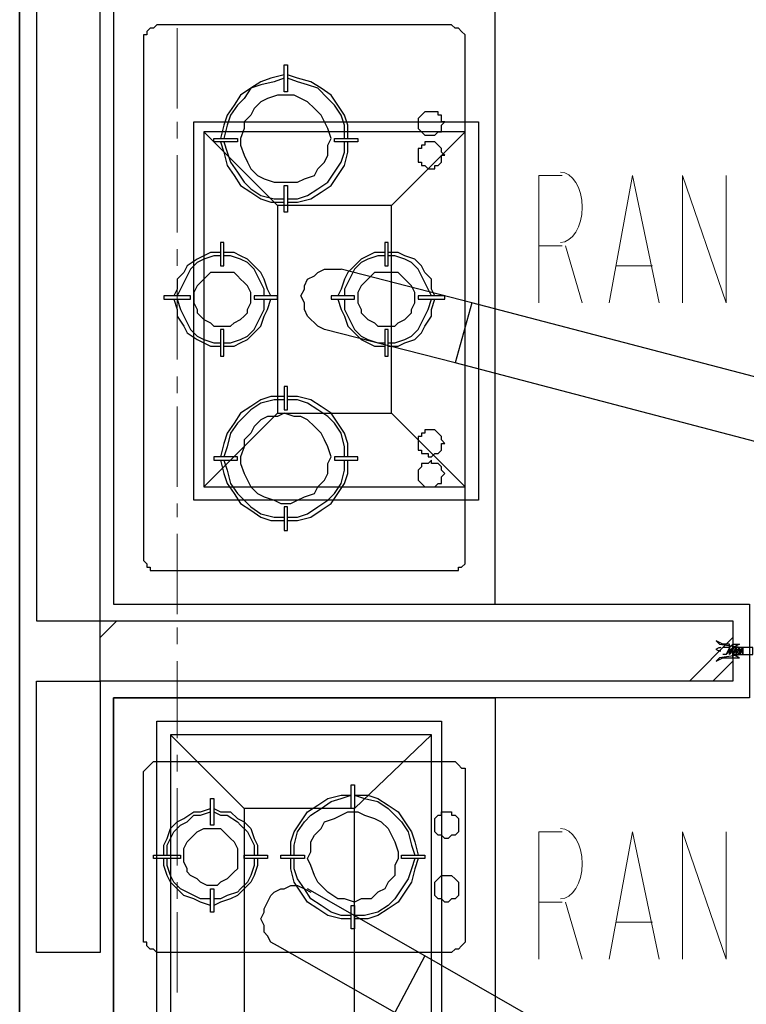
# Model space of a CAD drawing. Header units: millimetres. Extents: x 0 to 420, y 0 to 297.
# Tile 11 of 79: x 49 to 58, y 127 to 140. Entities that reach past the tile are written whole.
import ezdxf

# ---------------------------------------------------------------- set-up
doc = ezdxf.new("R2010")
doc.units = ezdxf.units.MM
doc.layers.add('LINE_000000', color=7, linetype='Continuous')

msp = doc.modelspace()

# ---------------------------------------------------------------- linework, layer by layer
at = {"layer": 'LINE_000000', "lineweight": 25}
for p, q in [((48.683, 219.625), (48.683, 63.161)), ((48.683, 99.356), (48.683, 211.201)), ((49.869, 176.064), (49.869, 132.503)), ((49.869, 157.014), (49.869, 132.503)), ((51.943, 137.541), (51.012, 138.472)), ((53.382, 137.541), (54.314, 138.472)), ((54.398, 136.313), (52.747, 136.737)), ((76.242, 130.598), (54.398, 136.313)), ((76.031, 129.836), (54.187, 135.551)), ((51.943, 134.916), (51.012, 133.985)), ((49.699, 132.08), (49.911, 132.292)), ((57.15, 131.53), (57.7, 132.08)), ((57.658, 131.953), (57.573, 131.953)), ((57.616, 131.868), (57.573, 131.868)), ((57.827, 131.868), (57.827, 131.868)), ((57.827, 131.868), (57.827, 131.868)), ((57.446, 131.53), (57.7, 131.784)), ((51.52, 129.921), (50.588, 130.852)), ((52.917, 129.921), (53.89, 130.852)), ((54.06, 129.54), (54.06, 129.54)), ((53.806, 128.058), (52.324, 128.905)), ((54.06, 128.736), (54.06, 128.736)), ((73.956, 116.501), (53.806, 128.058))]:
    msp.add_line(p, q, dxfattribs=at)
at = {"layer": 'LINE_000000', "lineweight": 13}
for p, q in [((50.673, 139.785), (50.673, 138.769)), ((50.673, 138.599), (50.673, 138.388)), ((50.673, 138.176), (50.673, 137.202)), ((55.541, 137.033), (55.245, 137.033)), ((55.584, 137.033), (55.795, 136.313)), ((50.673, 136.991), (50.673, 136.779)), ((56.684, 136.779), (56.219, 136.779)), ((50.673, 136.567), (50.673, 135.594)), ((50.673, 135.382), (50.673, 135.17)), ((50.673, 135.001), (50.673, 133.985)), ((50.673, 133.773), (50.673, 133.604)), ((50.673, 133.392), (50.673, 132.376)), ((50.673, 132.207), (50.673, 131.995)), ((50.673, 131.784), (50.673, 130.81)), ((50.673, 130.598), (50.673, 130.387)), ((50.673, 130.175), (50.673, 129.201)), ((50.673, 128.99), (50.673, 128.778)), ((55.541, 128.736), (55.245, 128.736)), ((55.584, 128.736), (55.795, 128.016)), ((50.673, 128.609), (50.673, 127.593)), ((56.684, 128.482), (56.219, 128.482))]:
    msp.add_line(p, q, dxfattribs=at)
at = {"layer": 'LINE_000000', "lineweight": 25}
for points in [[(54.695, 132.503), (54.695, 156.464), (49.869, 156.464), (49.869, 132.503), (54.695, 132.503)], [(49.699, 148.886), (48.895, 148.886), (48.895, 132.292), (49.699, 132.292), (49.699, 148.886)], [(50.25, 139.615), (50.25, 133.096), (50.25, 133.054), (50.292, 133.011), (50.292, 132.969), (50.334, 132.969), (50.334, 132.927), (50.377, 132.927), (50.419, 132.927), (50.461, 132.927), (54.102, 132.927), (54.144, 132.927), (54.187, 132.927), (54.229, 132.927), (54.229, 132.969), (54.271, 132.969), (54.314, 133.011), (54.314, 133.054), (54.314, 133.096), (54.314, 139.615), (54.314, 139.658), (54.314, 139.7), (54.271, 139.742), (54.229, 139.785), (54.187, 139.785), (54.144, 139.827), (54.102, 139.827), (50.461, 139.827), (50.419, 139.827), (50.377, 139.785), (50.334, 139.785), (50.292, 139.742), (50.292, 139.7), (50.25, 139.7), (50.25, 139.658), (50.25, 139.615)], [(52.028, 139.319), (52.07, 139.319), (52.07, 138.98), (52.028, 138.98), (52.028, 139.319)], [(52.028, 138.938), (51.943, 138.938), (51.816, 138.896), (51.731, 138.853), (51.647, 138.769), (51.604, 138.684), (51.52, 138.599), (51.52, 138.515), (51.477, 138.388), (51.477, 138.303), (51.52, 138.176), (51.562, 138.091), (51.604, 138.007), (51.689, 137.922), (51.774, 137.88), (51.901, 137.837), (51.985, 137.837), (52.112, 137.837), (52.197, 137.837), (52.282, 137.88), (52.409, 137.922), (52.451, 138.007), (52.536, 138.091), (52.578, 138.176), (52.578, 138.303), (52.62, 138.388), (52.578, 138.515), (52.536, 138.599), (52.493, 138.684), (52.409, 138.769), (52.324, 138.853), (52.239, 138.896), (52.155, 138.938), (52.028, 138.938)], [(53.89, 138.726), (53.848, 138.726), (53.806, 138.726), (53.763, 138.684), (53.721, 138.642), (53.721, 138.599), (53.721, 138.557), (53.721, 138.515), (53.763, 138.472), (53.806, 138.43), (53.848, 138.43), (53.89, 138.43), (53.933, 138.43), (53.975, 138.472), (54.017, 138.472), (54.017, 138.515), (54.017, 138.557), (54.06, 138.599), (54.017, 138.599), (54.017, 138.642), (54.017, 138.684), (53.975, 138.684), (53.975, 138.726), (53.933, 138.726), (53.89, 138.726)], [(54.483, 133.816), (50.885, 133.816), (50.885, 138.599), (54.483, 138.599), (54.483, 133.816)], [(51.139, 138.345), (51.139, 138.388), (51.435, 138.388), (51.435, 138.345), (51.139, 138.345)], [(52.959, 138.388), (52.959, 138.345), (52.663, 138.345), (52.663, 138.388), (52.959, 138.388)], [(53.89, 138.345), (53.848, 138.345), (53.806, 138.345), (53.806, 138.303), (53.763, 138.303), (53.763, 138.261), (53.721, 138.261), (53.721, 138.218), (53.721, 138.176), (53.721, 138.134), (53.721, 138.091), (53.763, 138.091), (53.763, 138.049), (53.806, 138.049), (53.848, 138.007), (53.89, 138.007), (53.933, 138.007), (53.933, 138.049), (53.975, 138.049), (54.017, 138.091), (54.017, 138.134), (54.017, 138.176), (54.06, 138.176), (54.017, 138.218), (54.017, 138.261), (53.975, 138.303), (53.933, 138.345), (53.89, 138.345)], [(52.07, 137.456), (52.028, 137.456), (52.028, 137.795), (52.07, 137.795), (52.07, 137.456)], [(51.266, 137.075), (51.223, 137.075), (51.223, 136.779), (51.266, 136.779), (51.266, 137.075)], [(53.34, 137.075), (53.298, 137.075), (53.298, 136.779), (53.34, 136.779), (53.34, 137.075)], [(51.223, 136.694), (51.181, 136.694), (51.096, 136.694), (51.054, 136.652), (51.012, 136.61), (50.969, 136.567), (50.927, 136.525), (50.885, 136.44), (50.885, 136.398), (50.885, 136.313), (50.927, 136.229), (50.927, 136.186), (50.969, 136.144), (51.012, 136.102), (51.096, 136.059), (51.139, 136.017), (51.223, 136.017), (51.266, 136.017), (51.35, 136.017), (51.393, 136.059), (51.477, 136.102), (51.52, 136.144), (51.562, 136.186), (51.562, 136.229), (51.604, 136.313), (51.604, 136.398), (51.604, 136.44), (51.562, 136.525), (51.52, 136.567), (51.477, 136.61), (51.435, 136.652), (51.393, 136.694), (51.308, 136.694), (51.223, 136.694)], [(53.34, 136.694), (53.255, 136.694), (53.171, 136.694), (53.128, 136.652), (53.086, 136.61), (53.044, 136.567), (53.001, 136.525), (52.959, 136.44), (52.959, 136.398), (52.959, 136.313), (53.001, 136.229), (53.001, 136.186), (53.044, 136.144), (53.086, 136.102), (53.171, 136.059), (53.213, 136.017), (53.298, 136.017), (53.34, 136.017), (53.425, 136.017), (53.467, 136.059), (53.552, 136.102), (53.594, 136.144), (53.636, 136.186), (53.636, 136.229), (53.679, 136.313), (53.679, 136.398), (53.679, 136.44), (53.636, 136.525), (53.594, 136.567), (53.552, 136.61), (53.509, 136.652), (53.467, 136.694), (53.382, 136.694), (53.34, 136.694)], [(50.504, 136.398), (50.504, 136.356), (50.842, 136.356), (50.842, 136.398), (50.504, 136.398)], [(51.943, 136.356), (51.943, 136.398), (51.647, 136.398), (51.647, 136.356), (51.943, 136.356)], [(52.62, 136.398), (52.62, 136.356), (52.917, 136.356), (52.917, 136.398), (52.62, 136.398)], [(54.06, 136.356), (54.06, 136.398), (53.721, 136.398), (53.721, 136.356), (54.06, 136.356)], [(51.223, 135.636), (51.266, 135.636), (51.266, 135.975), (51.223, 135.975), (51.223, 135.636)], [(53.298, 135.636), (53.34, 135.636), (53.34, 135.975), (53.298, 135.975), (53.298, 135.636)], [(52.07, 135.255), (52.028, 135.255), (52.028, 134.959), (52.07, 134.959), (52.07, 135.255)], [(52.028, 134.916), (51.943, 134.874), (51.816, 134.874), (51.731, 134.832), (51.647, 134.747), (51.604, 134.662), (51.52, 134.578), (51.52, 134.493), (51.477, 134.366), (51.477, 134.281), (51.52, 134.154), (51.562, 134.07), (51.604, 133.985), (51.689, 133.9), (51.774, 133.858), (51.901, 133.816), (51.985, 133.773), (52.112, 133.773), (52.197, 133.816), (52.282, 133.858), (52.409, 133.9), (52.451, 133.985), (52.536, 134.07), (52.578, 134.154), (52.578, 134.281), (52.62, 134.366), (52.578, 134.493), (52.536, 134.578), (52.493, 134.662), (52.409, 134.747), (52.324, 134.832), (52.239, 134.874), (52.155, 134.874), (52.028, 134.916)], [(53.89, 134.705), (53.848, 134.705), (53.806, 134.705), (53.806, 134.662), (53.763, 134.662), (53.763, 134.62), (53.721, 134.62), (53.721, 134.578), (53.721, 134.535), (53.721, 134.493), (53.721, 134.451), (53.763, 134.451), (53.763, 134.408), (53.806, 134.408), (53.848, 134.408), (53.848, 134.366), (53.89, 134.366), (53.933, 134.408), (53.975, 134.408), (54.017, 134.451), (54.017, 134.493), (54.017, 134.535), (54.06, 134.535), (54.017, 134.578), (54.017, 134.62), (53.975, 134.662), (53.933, 134.705), (53.89, 134.705)], [(51.139, 134.366), (51.139, 134.324), (51.435, 134.324), (51.435, 134.366), (51.139, 134.366)], [(52.959, 134.324), (52.959, 134.366), (52.663, 134.366), (52.663, 134.324), (52.959, 134.324)], [(53.89, 134.324), (53.848, 134.281), (53.806, 134.281), (53.763, 134.281), (53.763, 134.239), (53.721, 134.197), (53.721, 134.154), (53.721, 134.112), (53.721, 134.07), (53.763, 134.027), (53.806, 133.985), (53.848, 133.985), (53.89, 133.985), (53.933, 133.985), (53.975, 134.027), (54.017, 134.027), (54.017, 134.07), (54.017, 134.112), (54.06, 134.154), (54.017, 134.197), (54.017, 134.239), (53.975, 134.281), (53.933, 134.281), (53.89, 134.281), (53.89, 134.324)], [(52.028, 133.435), (52.07, 133.435), (52.07, 133.731), (52.028, 133.731), (52.028, 133.435)], [(49.699, 131.53), (49.699, 128.101), (48.895, 128.101), (48.895, 131.53), (49.699, 131.53), (49.699, 132.292), (57.7, 132.292), (57.7, 131.53), (49.699, 131.53)], [(57.827, 131.868), (57.531, 131.826), (57.489, 131.784), (57.573, 131.826), (57.616, 131.826), (57.658, 131.826), (57.7, 131.826), (57.7, 131.868), (57.743, 131.868), (57.785, 131.868), (57.954, 131.868), (57.954, 131.953), (57.785, 131.953), (57.743, 131.953), (57.7, 131.953), (57.7, 131.995), (57.658, 131.953), (57.658, 131.995), (57.616, 131.995), (57.573, 131.995), (57.489, 132.038), (57.531, 131.995), (57.827, 131.953), (57.827, 131.868)], [(57.658, 131.911), (57.658, 131.868), (57.7, 131.953), (57.658, 131.911)], [(49.869, 131.318), (54.695, 131.318), (54.695, 118.449), (49.869, 118.449), (49.869, 131.318)], [(54.017, 126.238), (50.419, 126.238), (50.419, 131.022), (54.017, 131.022), (54.017, 126.238)], [(50.25, 128.312), (50.25, 130.302), (50.25, 130.344), (50.25, 130.387), (50.292, 130.429), (50.334, 130.471), (50.377, 130.514), (50.419, 130.514), (50.461, 130.514), (54.102, 130.514), (54.144, 130.514), (54.187, 130.514), (54.229, 130.471), (54.271, 130.429), (54.314, 130.429), (54.314, 130.387), (54.314, 130.344), (54.314, 130.302), (54.314, 128.312), (54.314, 128.27), (54.314, 128.228), (54.271, 128.185), (54.229, 128.143), (54.187, 128.143), (54.144, 128.101), (54.102, 128.101), (50.461, 128.101), (50.419, 128.101), (50.377, 128.143), (50.334, 128.143), (50.292, 128.185), (50.292, 128.228), (50.25, 128.228), (50.25, 128.27), (50.25, 128.312)], [(52.874, 130.217), (52.917, 130.217), (52.917, 129.921), (52.874, 129.921), (52.874, 130.217)], [(51.096, 130.048), (51.139, 130.048), (51.139, 129.709), (51.096, 129.709), (51.096, 130.048)], [(52.917, 128.736), (52.79, 128.778), (52.705, 128.778), (52.578, 128.863), (52.536, 128.905), (52.451, 128.99), (52.409, 129.074), (52.366, 129.201), (52.324, 129.286), (52.366, 129.371), (52.366, 129.498), (52.409, 129.582), (52.493, 129.667), (52.536, 129.752), (52.663, 129.794), (52.747, 129.836), (52.832, 129.879), (52.959, 129.879), (53.044, 129.836), (53.171, 129.794), (53.255, 129.752), (53.34, 129.667), (53.382, 129.582), (53.425, 129.498), (53.467, 129.371), (53.467, 129.286), (53.425, 129.201), (53.425, 129.074), (53.34, 128.99), (53.298, 128.905), (53.213, 128.863), (53.128, 128.778), (53.001, 128.778), (52.917, 128.736)], [(54.06, 129.54), (54.017, 129.582), (53.975, 129.582), (53.933, 129.625), (53.933, 129.667), (53.933, 129.709), (53.933, 129.752), (53.933, 129.794), (53.975, 129.836), (54.017, 129.836), (54.017, 129.879), (54.06, 129.879), (54.102, 129.879), (54.144, 129.879), (54.144, 129.836), (54.187, 129.836), (54.229, 129.794), (54.229, 129.752), (54.229, 129.709), (54.229, 129.667), (54.229, 129.625), (54.187, 129.582), (54.144, 129.582), (54.102, 129.54), (54.06, 129.54)], [(51.096, 128.947), (51.054, 128.947), (50.969, 128.99), (50.927, 129.032), (50.842, 129.074), (50.8, 129.117), (50.8, 129.159), (50.758, 129.244), (50.758, 129.286), (50.758, 129.371), (50.758, 129.413), (50.8, 129.498), (50.842, 129.54), (50.885, 129.582), (50.927, 129.625), (51.012, 129.667), (51.054, 129.667), (51.139, 129.667), (51.223, 129.667), (51.266, 129.625), (51.308, 129.582), (51.35, 129.54), (51.393, 129.498), (51.435, 129.413), (51.435, 129.371), (51.435, 129.286), (51.435, 129.244), (51.435, 129.159), (51.393, 129.117), (51.35, 129.074), (51.308, 129.032), (51.223, 128.99), (51.181, 128.947), (51.096, 128.947)], [(50.377, 129.286), (50.377, 129.328), (50.715, 129.328), (50.715, 129.286), (50.377, 129.286)], [(51.816, 129.328), (51.816, 129.286), (51.52, 129.286), (51.52, 129.328), (51.816, 129.328)], [(51.985, 129.286), (51.985, 129.328), (52.282, 129.328), (52.282, 129.286), (51.985, 129.286)], [(53.806, 129.328), (53.806, 129.286), (53.509, 129.286), (53.509, 129.328), (53.806, 129.328)], [(54.06, 128.736), (54.017, 128.778), (53.975, 128.778), (53.933, 128.82), (53.933, 128.863), (53.933, 128.905), (53.933, 128.947), (53.933, 128.99), (53.975, 129.032), (54.017, 129.074), (54.06, 129.074), (54.102, 129.074), (54.144, 129.074), (54.187, 129.032), (54.229, 128.99), (54.229, 128.947), (54.229, 128.905), (54.229, 128.863), (54.229, 128.82), (54.187, 128.778), (54.144, 128.778), (54.102, 128.736), (54.06, 128.736)], [(51.139, 128.609), (51.096, 128.609), (51.096, 128.905), (51.139, 128.905), (51.139, 128.609)], [(52.917, 128.397), (52.874, 128.397), (52.874, 128.693), (52.917, 128.693), (52.917, 128.397)]]:
    msp.add_lwpolyline(points, close=True, dxfattribs=at)
for points in [[(52.028, 139.192), (51.858, 139.15), (51.731, 139.107), (51.604, 139.023), (51.477, 138.938), (51.393, 138.811), (51.308, 138.684), (51.266, 138.557), (51.223, 138.388)], [(52.028, 139.15), (51.901, 139.107), (51.731, 139.065), (51.604, 139.023), (51.52, 138.896), (51.435, 138.811), (51.35, 138.684), (51.308, 138.557), (51.266, 138.388)], [(52.832, 138.388), (52.832, 138.557), (52.79, 138.684), (52.705, 138.811), (52.62, 138.938), (52.493, 139.023), (52.366, 139.107), (52.197, 139.15), (52.07, 139.192)], [(52.79, 138.388), (52.79, 138.557), (52.747, 138.684), (52.663, 138.811), (52.578, 138.896), (52.451, 139.023), (52.324, 139.065), (52.197, 139.107), (52.07, 139.15)], [(53.382, 134.916), (53.382, 137.541), (51.943, 137.541), (51.943, 134.916), (53.382, 134.916), (54.314, 133.985), (54.314, 138.472), (51.012, 138.472), (51.012, 133.985), (54.314, 133.985)], [(51.223, 138.345), (51.266, 138.218), (51.308, 138.049), (51.393, 137.922), (51.477, 137.795), (51.604, 137.71), (51.731, 137.626), (51.858, 137.583), (52.028, 137.583)], [(51.266, 138.345), (51.308, 138.218), (51.35, 138.091), (51.435, 137.964), (51.52, 137.837), (51.604, 137.753), (51.731, 137.668), (51.901, 137.626), (52.028, 137.626)], [(52.07, 137.583), (52.197, 137.583), (52.366, 137.626), (52.493, 137.71), (52.62, 137.795), (52.705, 137.922), (52.79, 138.049), (52.832, 138.218), (52.832, 138.345)], [(52.07, 137.626), (52.197, 137.626), (52.324, 137.668), (52.451, 137.753), (52.578, 137.837), (52.663, 137.964), (52.747, 138.091), (52.79, 138.218), (52.79, 138.345)], [(51.223, 136.948), (51.096, 136.948), (51.012, 136.906), (50.927, 136.864), (50.8, 136.779), (50.758, 136.694), (50.673, 136.61), (50.673, 136.483), (50.631, 136.398)], [(51.858, 136.398), (51.816, 136.483), (51.774, 136.61), (51.731, 136.694), (51.647, 136.779), (51.562, 136.864), (51.477, 136.906), (51.393, 136.948), (51.266, 136.948)], [(53.298, 136.948), (53.171, 136.948), (53.086, 136.906), (53.001, 136.864), (52.917, 136.779), (52.832, 136.694), (52.79, 136.61), (52.747, 136.483), (52.705, 136.398)], [(53.933, 136.398), (53.89, 136.483), (53.89, 136.61), (53.806, 136.694), (53.763, 136.779), (53.679, 136.864), (53.552, 136.906), (53.467, 136.948), (53.34, 136.948)], [(51.223, 136.906), (51.139, 136.906), (51.012, 136.864), (50.927, 136.821), (50.842, 136.737), (50.8, 136.652), (50.758, 136.567), (50.715, 136.483), (50.673, 136.398)], [(51.774, 136.398), (51.774, 136.483), (51.731, 136.567), (51.689, 136.652), (51.647, 136.737), (51.562, 136.821), (51.477, 136.864), (51.35, 136.906), (51.266, 136.906)], [(53.298, 136.906), (53.213, 136.906), (53.086, 136.864), (53.001, 136.821), (52.917, 136.737), (52.874, 136.652), (52.832, 136.567), (52.79, 136.483), (52.79, 136.398)], [(53.89, 136.398), (53.848, 136.483), (53.806, 136.567), (53.763, 136.652), (53.721, 136.737), (53.636, 136.821), (53.552, 136.864), (53.425, 136.906), (53.34, 136.906)], [(54.398, 136.313), (54.187, 135.551), (52.536, 135.975), (52.451, 136.017), (52.409, 136.059), (52.366, 136.102), (52.324, 136.144), (52.282, 136.229), (52.282, 136.313), (52.239, 136.398), (52.282, 136.483), (52.282, 136.525), (52.324, 136.61), (52.409, 136.652), (52.451, 136.694), (52.536, 136.737), (52.62, 136.737), (52.663, 136.737), (52.747, 136.737)], [(50.631, 136.356), (50.673, 136.229), (50.673, 136.144), (50.758, 136.017), (50.8, 135.932), (50.927, 135.848), (51.012, 135.805), (51.096, 135.763), (51.223, 135.763)], [(50.673, 136.356), (50.715, 136.229), (50.758, 136.144), (50.8, 136.059), (50.842, 135.975), (50.927, 135.89), (51.012, 135.848), (51.139, 135.805), (51.223, 135.805)], [(51.266, 135.763), (51.393, 135.763), (51.477, 135.805), (51.562, 135.848), (51.647, 135.932), (51.731, 136.017), (51.774, 136.144), (51.816, 136.229), (51.858, 136.356)], [(51.266, 135.805), (51.35, 135.805), (51.477, 135.848), (51.562, 135.89), (51.647, 135.975), (51.689, 136.059), (51.731, 136.144), (51.774, 136.229), (51.774, 136.356)], [(52.705, 136.356), (52.747, 136.229), (52.79, 136.144), (52.832, 136.017), (52.917, 135.932), (53.001, 135.848), (53.086, 135.805), (53.171, 135.763), (53.298, 135.763)], [(52.79, 136.356), (52.79, 136.229), (52.832, 136.144), (52.874, 136.059), (52.917, 135.975), (53.001, 135.89), (53.086, 135.848), (53.213, 135.805), (53.298, 135.805)], [(53.34, 135.763), (53.467, 135.763), (53.552, 135.805), (53.679, 135.848), (53.763, 135.932), (53.806, 136.017), (53.89, 136.144), (53.89, 136.229), (53.933, 136.356)], [(53.34, 135.805), (53.425, 135.805), (53.552, 135.848), (53.636, 135.89), (53.721, 135.975), (53.763, 136.059), (53.806, 136.144), (53.848, 136.229), (53.89, 136.356)], [(52.028, 135.128), (51.858, 135.128), (51.731, 135.086), (51.604, 135.001), (51.477, 134.916), (51.393, 134.789), (51.308, 134.662), (51.266, 134.535), (51.223, 134.366)], [(52.028, 135.086), (51.901, 135.086), (51.731, 135.043), (51.604, 134.959), (51.52, 134.874), (51.435, 134.789), (51.35, 134.662), (51.308, 134.493), (51.266, 134.366)], [(52.832, 134.366), (52.832, 134.535), (52.79, 134.662), (52.705, 134.789), (52.62, 134.916), (52.493, 135.001), (52.366, 135.086), (52.197, 135.128), (52.07, 135.128)], [(52.79, 134.366), (52.79, 134.493), (52.747, 134.662), (52.663, 134.789), (52.578, 134.874), (52.451, 134.959), (52.324, 135.043), (52.197, 135.086), (52.07, 135.086)], [(51.223, 134.324), (51.266, 134.154), (51.308, 134.027), (51.393, 133.9), (51.477, 133.773), (51.604, 133.689), (51.731, 133.604), (51.858, 133.562), (52.028, 133.562)], [(51.266, 134.324), (51.308, 134.197), (51.35, 134.027), (51.435, 133.9), (51.52, 133.816), (51.604, 133.731), (51.731, 133.646), (51.901, 133.604), (52.028, 133.604)], [(52.07, 133.562), (52.197, 133.562), (52.366, 133.604), (52.493, 133.689), (52.62, 133.773), (52.705, 133.9), (52.79, 134.027), (52.832, 134.154), (52.832, 134.324)], [(52.07, 133.604), (52.197, 133.604), (52.324, 133.646), (52.451, 133.731), (52.578, 133.816), (52.663, 133.9), (52.747, 134.027), (52.79, 134.197), (52.79, 134.324)], [(49.869, 132.503), (57.912, 132.503), (57.912, 131.318), (49.869, 131.318), (49.869, 118.449)], [(57.548, 131.953), (57.539, 131.952), (57.531, 131.951), (57.523, 131.949), (57.514, 131.946), (57.507, 131.943), (57.499, 131.939), (57.492, 131.934), (57.485, 131.929)], [(57.485, 131.935), (57.492, 131.93), (57.499, 131.925), (57.507, 131.921), (57.514, 131.918), (57.523, 131.915), (57.531, 131.913), (57.539, 131.911), (57.548, 131.911)], [(57.658, 131.953), (57.658, 131.911), (57.658, 131.953), (57.658, 131.911), (57.658, 131.868), (57.658, 131.911), (57.658, 131.868), (57.658, 131.953), (57.616, 131.868), (57.658, 131.911), (57.658, 131.868)], [(57.743, 131.953), (57.743, 131.911), (57.743, 131.868), (57.743, 131.911), (57.7, 131.868), (57.7, 131.911), (57.7, 131.868), (57.7, 131.911), (57.7, 131.868), (57.7, 131.911), (57.658, 131.868), (57.7, 131.953), (57.7, 131.911), (57.7, 131.953), (57.7, 131.911), (57.7, 131.953), (57.7, 131.911), (57.7, 131.953), (57.743, 131.911), (57.743, 131.953), (57.743, 131.911), (57.743, 131.868), (57.743, 131.953), (57.743, 131.868), (57.743, 131.911)], [(57.7, 131.995), (57.785, 131.995), (57.7, 131.953)], [(57.7, 131.868), (57.7, 131.953), (57.7, 131.868), (57.743, 131.953)], [(57.785, 131.868), (57.785, 131.911), (57.785, 131.953), (57.785, 131.868), (57.785, 131.953), (57.743, 131.868)], [(57.743, 131.953), (57.743, 131.911), (57.743, 131.953), (57.743, 131.911), (57.785, 131.953), (57.785, 131.911)], [(57.827, 131.953), (57.785, 131.868), (57.827, 131.953), (57.827, 131.868), (57.827, 131.911)], [(57.785, 131.953), (57.785, 131.911), (57.785, 131.953), (57.785, 131.911), (57.827, 131.953), (57.827, 131.911), (57.827, 131.953)], [(57.827, 131.953), (57.827, 131.911), (57.827, 131.953), (57.827, 131.911)], [(57.7, 131.826), (57.785, 131.826), (57.7, 131.868)], [(57.785, 131.868), (57.785, 131.911), (57.785, 131.868), (57.743, 131.911), (57.743, 131.868), (57.743, 131.911)], [(57.785, 131.911), (57.785, 131.868), (57.785, 131.911), (57.785, 131.868)], [(57.785, 131.868), (57.827, 131.911), (57.827, 131.868), (57.827, 131.911), (57.827, 131.868)], [(52.917, 127.296), (52.917, 129.921), (51.52, 129.921), (51.52, 127.296), (52.917, 127.296), (53.89, 126.365), (53.89, 130.852), (50.588, 130.852), (50.588, 126.365), (53.89, 126.365)], [(52.112, 129.328), (52.112, 129.498), (52.155, 129.625), (52.239, 129.752), (52.324, 129.879), (52.451, 129.963), (52.578, 130.048), (52.747, 130.09), (52.874, 130.09)], [(52.155, 129.328), (52.155, 129.455), (52.197, 129.625), (52.282, 129.752), (52.366, 129.836), (52.493, 129.921), (52.62, 130.006), (52.747, 130.048), (52.874, 130.09)], [(52.917, 130.09), (53.086, 130.09), (53.213, 130.048), (53.34, 129.963), (53.467, 129.879), (53.552, 129.752), (53.636, 129.625), (53.679, 129.498), (53.721, 129.328)], [(52.917, 130.09), (53.044, 130.048), (53.213, 130.006), (53.34, 129.921), (53.425, 129.836), (53.509, 129.752), (53.594, 129.625), (53.636, 129.455), (53.679, 129.328)], [(50.504, 129.328), (50.504, 129.455), (50.546, 129.54), (50.588, 129.667), (50.673, 129.752), (50.758, 129.794), (50.885, 129.879), (50.969, 129.879), (51.096, 129.921)], [(50.546, 129.328), (50.546, 129.455), (50.588, 129.54), (50.631, 129.625), (50.715, 129.709), (50.8, 129.752), (50.885, 129.836), (50.969, 129.836), (51.096, 129.879)], [(51.139, 129.921), (51.223, 129.879), (51.35, 129.879), (51.435, 129.794), (51.52, 129.752), (51.604, 129.667), (51.647, 129.54), (51.689, 129.455), (51.689, 129.328)], [(51.139, 129.879), (51.223, 129.836), (51.308, 129.836), (51.435, 129.752), (51.477, 129.709), (51.562, 129.625), (51.604, 129.54), (51.647, 129.455), (51.647, 129.328)], [(51.096, 128.693), (50.969, 128.736), (50.885, 128.778), (50.758, 128.82), (50.673, 128.905), (50.588, 128.99), (50.546, 129.074), (50.504, 129.201), (50.504, 129.286)], [(51.096, 128.778), (50.969, 128.778), (50.885, 128.82), (50.8, 128.863), (50.715, 128.905), (50.631, 128.99), (50.588, 129.074), (50.546, 129.201), (50.546, 129.286)], [(51.689, 129.286), (51.689, 129.201), (51.647, 129.074), (51.604, 128.99), (51.52, 128.905), (51.435, 128.82), (51.35, 128.778), (51.223, 128.736), (51.139, 128.693)], [(51.647, 129.286), (51.647, 129.201), (51.604, 129.074), (51.562, 128.99), (51.477, 128.905), (51.435, 128.863), (51.308, 128.82), (51.223, 128.778), (51.139, 128.778)], [(52.874, 128.524), (52.747, 128.524), (52.578, 128.566), (52.451, 128.651), (52.324, 128.736), (52.239, 128.863), (52.155, 128.99), (52.112, 129.159), (52.112, 129.286)], [(52.874, 128.566), (52.747, 128.566), (52.62, 128.609), (52.493, 128.693), (52.366, 128.778), (52.282, 128.905), (52.197, 129.032), (52.155, 129.159), (52.155, 129.286)], [(53.721, 129.286), (53.679, 129.159), (53.636, 128.99), (53.552, 128.863), (53.467, 128.736), (53.34, 128.651), (53.213, 128.566), (53.086, 128.524), (52.917, 128.524)], [(53.679, 129.286), (53.636, 129.159), (53.594, 129.032), (53.509, 128.905), (53.425, 128.778), (53.34, 128.693), (53.213, 128.609), (53.044, 128.566), (52.917, 128.566)], [(53.806, 128.058), (53.425, 127.339), (51.943, 128.185), (51.858, 128.228), (51.816, 128.312), (51.774, 128.355), (51.774, 128.439), (51.731, 128.524), (51.774, 128.609), (51.774, 128.651), (51.816, 128.736), (51.858, 128.82), (51.901, 128.863), (51.985, 128.905), (52.028, 128.905), (52.112, 128.947), (52.197, 128.947), (52.282, 128.905), (52.366, 128.863)]]:
    msp.add_lwpolyline(points, dxfattribs=at)
at = {"layer": 'LINE_000000', "lineweight": 13}
for points in [[(55.245, 136.313), (55.245, 137.922), (55.541, 137.922)], [(55.52, 137.075), (55.576, 137.084), (55.627, 137.11), (55.674, 137.151), (55.715, 137.206), (55.748, 137.271), (55.774, 137.347), (55.79, 137.43), (55.795, 137.52), (55.79, 137.609), (55.774, 137.693), (55.748, 137.768), (55.715, 137.834), (55.674, 137.888), (55.627, 137.929), (55.576, 137.955), (55.52, 137.964)], [(56.134, 136.313), (56.43, 137.922), (56.769, 136.313)], [(57.065, 136.313), (57.065, 137.922), (57.616, 136.313), (57.616, 137.922)], [(55.245, 128.016), (55.245, 129.625), (55.541, 129.625)], [(55.52, 128.778), (55.576, 128.787), (55.627, 128.813), (55.674, 128.854), (55.715, 128.908), (55.748, 128.974), (55.774, 129.049), (55.79, 129.133), (55.795, 129.222), (55.79, 129.312), (55.774, 129.396), (55.748, 129.471), (55.715, 129.537), (55.674, 129.591), (55.627, 129.632), (55.576, 129.658), (55.52, 129.667)], [(56.134, 128.016), (56.43, 129.625), (56.769, 128.016)], [(57.065, 128.016), (57.065, 129.625), (57.616, 128.016), (57.616, 129.625)]]:
    msp.add_lwpolyline(points, dxfattribs=at)

doc.saveas('drawing.dxf')
